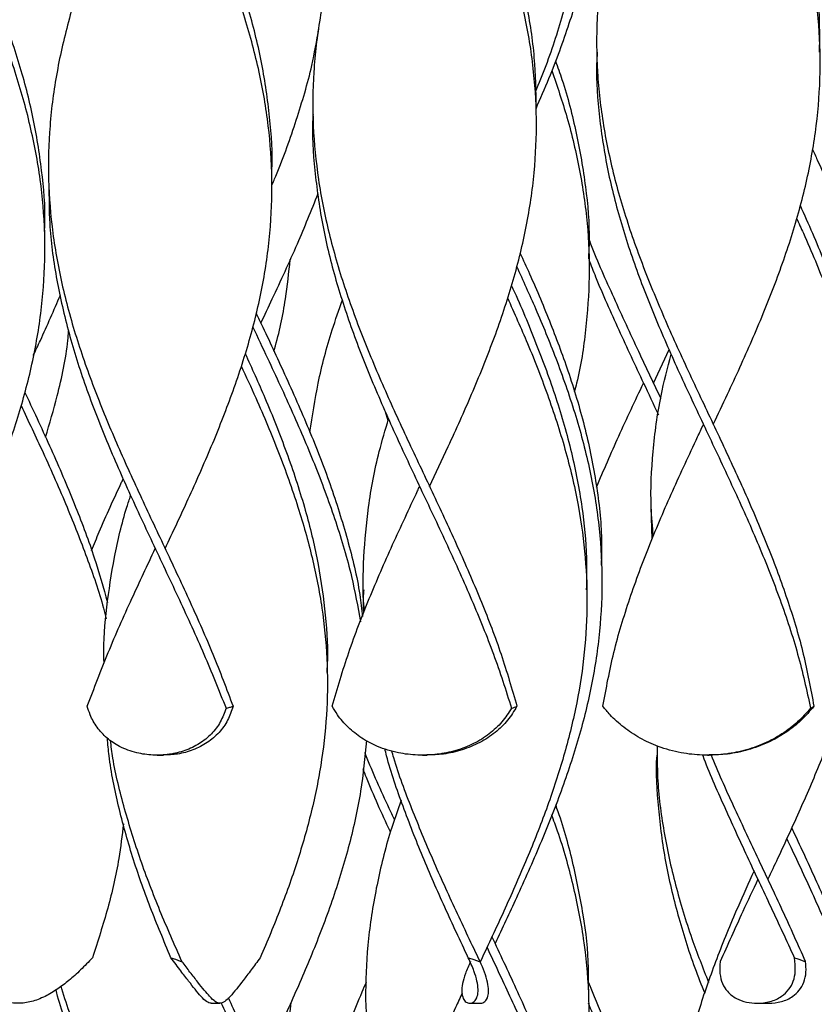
# Model space of a CAD drawing. Header units: millimetres. Extents: x 1128 to 3106, y 573 to 3385.
# Tile 19 of 46: x 1233 to 1393, y 2378 to 2576. Entities that reach past the tile are written whole.
import ezdxf

# ---------------------------------------------------------------- set-up
doc = ezdxf.new("R2010")
doc.units = ezdxf.units.MM

msp = doc.modelspace()

# ---------------------------------------------------------------- linework, layer by layer
at = {"color": 7, "linetype": 'Continuous', "lineweight": 25}
for p, q in [((1291.68, 2557.3), (1291.68, 2557.3)), ((1336.68, 2557.3), (1336.68, 2557.3)), ((1238.4, 2544.8), (1238.4, 2544.8)), ((1283.4, 2544.8), (1283.4, 2544.8)), ((1237.65, 2532.3), (1237.65, 2532.3)), ((1347.31, 2528.15), (1347.31, 2528.15)), ((1360.27, 2503.15), (1363.43, 2509.9)), ((1306.82, 2495.56), (1306.3, 2497.37)), ((1359.83, 2478.15), (1359.83, 2478.15)), ((1360.01, 2471.68), (1359.83, 2478.15)), ((1349.88, 2465.22), (1349.88, 2465.22)), ((1301.87, 2461.48), (1301.87, 2461.48)), ((1346.87, 2461.48), (1346.87, 2461.48)), ((1294.57, 2444.82), (1294.57, 2444.82)), ((1260.26, 2428.15), (1261.54, 2428.15)), ((1313.75, 2428.15), (1314.6, 2428.15)), ((1360.93, 2428.15), (1360.93, 2428.15)), ((1371.18, 2428.15), (1371.52, 2428.15)), ((1325.77, 2387.33), (1325.39, 2386.47)), ((1271.18, 2378.15), (1272.95, 2378.15)), ((1302.31, 2378.15), (1302.31, 2378.15)), ((1323.28, 2378.15), (1325.45, 2378.15)), ((1347.31, 2378.15), (1347.31, 2378.15)), ((1381.18, 2378.15), (1383.49, 2378.15))]:
    msp.add_line(p, q, dxfattribs=at)
at = {"color": 7, "linetype": 'Continuous', "lineweight": 25, "flags": 128}
for points in [[(1358.27, 2503.15), (1358.27, 2503.15), (1358.27, 2503.15)], [(1360.27, 2503.15), (1360.27, 2503.15), (1360.27, 2503.15)], [(1370.35, 2494.8), (1370.35, 2494.8), (1370.35, 2494.8)], [(1372.35, 2494.8), (1372.35, 2494.8), (1372.35, 2494.8)], [(1313.18, 2482.3), (1313.18, 2482.3), (1313.18, 2482.3)], [(1315.18, 2482.3), (1315.18, 2482.3), (1315.18, 2482.3)], [(1261.9, 2469.8), (1261.9, 2469.8), (1261.9, 2469.8)], [(1381.33, 2403.15), (1381.33, 2403.15), (1381.33, 2403.15)], [(1383.33, 2403.15), (1383.33, 2403.15), (1383.33, 2403.15)], [(1328.38, 2390.22), (1328.38, 2390.22), (1328.38, 2390.22)], [(1325.37, 2386.48), (1325.37, 2386.48), (1325.37, 2386.48)]]:
    msp.add_lwpolyline(points, dxfattribs=at)
at = {"color": 7, "linetype": 'Continuous', "lineweight": 25}
for points, knots in [([(1237.6, 2533.67), (1237.62, 2534.21), (1237.83, 2538.32), (1237.13, 2546.01), (1235.45, 2556.72), (1232.64, 2567.44), (1228.99, 2578.15), (1224.63, 2588.87), (1219.8, 2599.58), (1214.74, 2610.29), (1209.69, 2621.01), (1204.93, 2631.72), (1200.67, 2642.44), (1197.12, 2653.22), (1194.46, 2664.08), (1192.87, 2675), (1192.44, 2685.92), (1193.21, 2696.85), (1195.05, 2707.77), (1197.14, 2715.05), (1198.18, 2718.69)], [0, 0, 0, 0, 0.008776, 0.066695, 0.124599, 0.182499, 0.240413, 0.298326, 0.356226, 0.41413, 0.472049, 0.529953, 0.587853, 0.645766, 0.704811, 0.763844, 0.822877, 0.881923, 0.940967, 1, 1, 1, 1]), ([(1283.36, 2545), (1283.38, 2545.34), (1283.63, 2549.24), (1283.06, 2556.72), (1281.57, 2567.44), (1278.92, 2578.15), (1275.4, 2588.87), (1271.15, 2599.58), (1266.38, 2610.29), (1261.34, 2621.01), (1256.27, 2631.72), (1251.44, 2642.44), (1247.05, 2653.22), (1243.35, 2664.08), (1240.54, 2675), (1238.78, 2685.92), (1238.19, 2696.85), (1238.72, 2707.77), (1240.02, 2715.05), (1240.68, 2718.69)], [0, 0, 0, 0, 0.00581, 0.067492, 0.129169, 0.19086, 0.252552, 0.314229, 0.37591, 0.437608, 0.499289, 0.560966, 0.622658, 0.685554, 0.748438, 0.811323, 0.87422, 0.937116, 1, 1, 1, 1]), ([(1336.65, 2557.34), (1336.63, 2560.71), (1336.6, 2567.64), (1335.15, 2578.15), (1332.71, 2588.87), (1329.32, 2599.58), (1325.17, 2610.29), (1320.48, 2621.01), (1315.46, 2631.72), (1310.38, 2642.44), (1305.46, 2653.22), (1300.96, 2664.08), (1297.11, 2675), (1294.15, 2685.92), (1292.26, 2696.85), (1291.42, 2707.77), (1291.86, 2715.05), (1292.08, 2718.69)], [0, 0, 0, 0, 0.062564, 0.128974, 0.195383, 0.261778, 0.328177, 0.394593, 0.460993, 0.527387, 0.593797, 0.661504, 0.729198, 0.796892, 0.8646, 0.932307, 1, 1, 1, 1]), ([(1393.75, 2569.8), (1393.78, 2572.59), (1393.85, 2578.94), (1392.63, 2588.87), (1390.36, 2599.58), (1387.11, 2610.29), (1383.08, 2621.01), (1378.46, 2631.72), (1373.48, 2642.44), (1368.36, 2653.22), (1363.36, 2664.08), (1358.75, 2675), (1354.79, 2685.92), (1351.71, 2696.85), (1349.57, 2707.77), (1349.11, 2715.05), (1348.88, 2718.69)], [0, 0, 0, 0, 0.0560615, 0.1280302, 0.1999824, 0.27194, 0.3439156, 0.4158733, 0.4878254, 0.5597942, 0.6331693, 0.7065294, 0.7798899, 0.8532657, 0.9266401, 1, 1, 1, 1]), ([(1372.34, 2494.81), (1373.3, 2496.84), (1375.96, 2502.48), (1380.17, 2511.72), (1384.65, 2522.54), (1388.45, 2533.37), (1391.37, 2544.19), (1393.27, 2555.01), (1394.05, 2565.83), (1393.67, 2576.65), (1392.14, 2587.47), (1389.56, 2598.29), (1386.04, 2609.12), (1381.77, 2619.94), (1376.96, 2630.76), (1371.87, 2641.58), (1366.73, 2652.45), (1361.8, 2663.38), (1357.36, 2674.37), (1353.64, 2685.35), (1350.88, 2696.33), (1349.11, 2707.32), (1348.92, 2714.64), (1348.83, 2718.3)], [0, 0, 0, 0, 0.027268, 0.075682, 0.124101, 0.17253, 0.220947, 0.269361, 0.317784, 0.36621, 0.414625, 0.463041, 0.511468, 0.55989, 0.608304, 0.656721, 0.70515, 0.754292, 0.803429, 0.852569, 0.90172, 0.950863, 1, 1, 1, 1]), ([(1315.17, 2482.31), (1316.43, 2484.99), (1319.36, 2491.19), (1323.76, 2500.99), (1328.11, 2511.72), (1331.79, 2522.54), (1334.56, 2533.37), (1336.29, 2544.19), (1336.89, 2555.01), (1336.33, 2565.83), (1334.64, 2576.65), (1331.89, 2587.47), (1328.25, 2598.29), (1323.88, 2609.12), (1319.01, 2619.94), (1313.9, 2630.76), (1308.81, 2641.58), (1303.96, 2652.45), (1299.62, 2663.38), (1296.02, 2674.37), (1293.4, 2685.35), (1291.79, 2696.33), (1291.72, 2703.66), (1291.68, 2707.32)], [0, 0, 0, 0, 0.035755, 0.082639, 0.130726, 0.178818, 0.22692, 0.27501, 0.323098, 0.371194, 0.419293, 0.467382, 0.51547, 0.56357, 0.611666, 0.659753, 0.707843, 0.755945, 0.804756, 0.853561, 0.90237, 0.951189, 1, 1, 1, 1]), ([(1261.9, 2469.81), (1263.47, 2473.14), (1266.69, 2479.99), (1271.28, 2490.35), (1275.49, 2500.99), (1279.01, 2511.72), (1281.63, 2522.54), (1283.18, 2533.37), (1283.6, 2544.19), (1282.86, 2555.01), (1281, 2565.83), (1278.11, 2576.65), (1274.33, 2587.47), (1269.87, 2598.29), (1264.95, 2609.12), (1259.83, 2619.94), (1254.76, 2630.76), (1250, 2641.58), (1245.78, 2652.45), (1242.32, 2663.38), (1239.85, 2674.37), (1238.44, 2684.83), (1238.46, 2691.63), (1238.47, 2694.77)], [0, 0, 0, 0, 0.044435, 0.091334, 0.138226, 0.186322, 0.234424, 0.282535, 0.330635, 0.378731, 0.426837, 0.474946, 0.523043, 0.571141, 0.61925, 0.667355, 0.715451, 0.763551, 0.811663, 0.860482, 0.909297, 0.958115, 1, 1, 1, 1]), ([(1216.15, 2457.3), (1216.37, 2457.77), (1218.25, 2461.76), (1221.75, 2469.25), (1226.35, 2479.8), (1230.4, 2490.35), (1233.75, 2500.99), (1236.19, 2511.72), (1237.58, 2522.54), (1237.82, 2533.37), (1236.9, 2544.19), (1234.86, 2555.01), (1231.82, 2565.83), (1227.93, 2576.65), (1223.38, 2587.47), (1218.42, 2598.29), (1213.28, 2609.12), (1208.24, 2619.94), (1203.56, 2630.76), (1199.46, 2641.58), (1196.15, 2652.45), (1193.85, 2663.38), (1192.62, 2673.35), (1192.73, 2679.66), (1192.77, 2682.3)], [0, 0, 0, 0, 0.0062316, 0.0531137, 0.0999911, 0.1468822, 0.1937675, 0.241856, 0.2899504, 0.338054, 0.3861459, 0.4342348, 0.4823329, 0.5304342, 0.578524, 0.6266143, 0.6747164, 0.7228135, 0.7709022, 0.8189947, 0.8670985, 0.9159104, 0.9647172, 1, 1, 1, 1]), ([(1336.62, 2558.43), (1337.5, 2560.46), (1340, 2566.21), (1343.33, 2575.31), (1346.45, 2585.75), (1348.61, 2595.85), (1349.82, 2605.95), (1350.03, 2616.05), (1349.23, 2626.15), (1347.45, 2636.25), (1344.7, 2646.69), (1340.97, 2657.46), (1336.86, 2667.54), (1333.94, 2673.92), (1332.72, 2676.6)], [0, 0, 0, 0, 0.051749, 0.145753, 0.231207, 0.316694, 0.402151, 0.487617, 0.573098, 0.65855, 0.744033, 0.838043, 0.932042, 1, 1, 1, 1]), ([(1336.53, 2561.81), (1337.25, 2563.59), (1339.46, 2569.04), (1342.4, 2578.22), (1345.13, 2589.35), (1346.71, 2600.55), (1347.07, 2611.75), (1346.18, 2622.95), (1344.11, 2634.08), (1341, 2645.15), (1337.01, 2656.15), (1333.52, 2664.54), (1331.35, 2669.27), (1330.86, 2670.33)], [0, 0, 0, 0, 0.049233, 0.150601, 0.25381, 0.357002, 0.46019, 0.563384, 0.666597, 0.76796, 0.869306, 0.970654, 1, 1, 1, 1]), ([(1370.35, 2644.8), (1369.85, 2643.73), (1367.64, 2639.05), (1363.81, 2630.76), (1359.18, 2619.94), (1355.18, 2609.12), (1352.01, 2598.29), (1349.83, 2587.47), (1348.75, 2576.65), (1348.82, 2565.83), (1350.05, 2555.01), (1352.36, 2544.19), (1355.65, 2533.37), (1359.74, 2522.54), (1364.42, 2511.72), (1369.41, 2501.01), (1374.44, 2490.42), (1379.26, 2479.93), (1383.71, 2469.45), (1387.54, 2458.97), (1390.68, 2448.49), (1391.96, 2441.5), (1392.61, 2438)], [0, 0, 0, 0, 0.015597, 0.067922, 0.120242, 0.172572, 0.224907, 0.277229, 0.329551, 0.381885, 0.434216, 0.486537, 0.538861, 0.591197, 0.643524, 0.695844, 0.746538, 0.797238, 0.847922, 0.898614, 0.949315, 1, 1, 1, 1]), ([(1313.18, 2632.3), (1312.93, 2631.79), (1310.99, 2627.67), (1307.39, 2619.94), (1302.69, 2609.12), (1298.58, 2598.29), (1295.27, 2587.47), (1292.92, 2576.65), (1291.67, 2565.83), (1291.56, 2555.01), (1292.61, 2544.19), (1294.76, 2533.37), (1297.91, 2522.54), (1301.89, 2511.72), (1306.45, 2501.01), (1311.34, 2490.42), (1316.31, 2479.93), (1321.18, 2469.45), (1325.71, 2458.97), (1329.74, 2448.49), (1331.77, 2441.5), (1332.78, 2438)], [0, 0, 0, 0, 0.007965, 0.063651, 0.119347, 0.175049, 0.230736, 0.286424, 0.342125, 0.397821, 0.453508, 0.509198, 0.564901, 0.620594, 0.676279, 0.730234, 0.784195, 0.83814, 0.892093, 0.946055, 1, 1, 1, 1]), ([(1259.9, 2619.8), (1258.23, 2616.24), (1254.86, 2609.07), (1250.11, 2598.29), (1245.89, 2587.47), (1242.45, 2576.65), (1239.94, 2565.83), (1238.51, 2555.01), (1238.22, 2544.19), (1239.09, 2533.37), (1241.08, 2522.54), (1244.08, 2511.72), (1247.91, 2501.01), (1252.33, 2490.42), (1257.11, 2479.93), (1262.08, 2469.45), (1266.98, 2458.97), (1271.63, 2448.49), (1274.27, 2441.5), (1275.59, 2438)], [0, 0, 0, 0, 0.0587932, 0.1183248, 0.1778418, 0.2373582, 0.2968889, 0.3564156, 0.4159309, 0.4754498, 0.5349834, 0.5945054, 0.6540202, 0.7116853, 0.7693561, 0.8270101, 0.8846728, 0.9423455, 1, 1, 1, 1]), ([(1283.36, 2542.88), (1283.68, 2543.64), (1285.57, 2548.06), (1288.4, 2556.15), (1291.36, 2565.95), (1292.43, 2572.07), (1292.86, 2574.54)], [0, 0, 0, 0, 0.0716611, 0.4191504, 0.7666448, 1, 1, 1, 1]), ([(1348.95, 2569.8), (1348.9, 2569.01), (1348.64, 2564.65), (1349.29, 2556.72), (1350.92, 2546.01), (1353.67, 2535.29), (1357.28, 2524.58), (1361.6, 2513.87), (1366.44, 2503.08), (1371.57, 2492.23), (1376.71, 2481.3), (1381.59, 2470.38), (1385.9, 2459.46), (1389.54, 2448.53), (1391.14, 2441.25), (1391.94, 2437.61)], [0, 0, 0, 0, 0.017886, 0.098927, 0.179974, 0.261041, 0.342088, 0.423129, 0.504189, 0.586833, 0.669459, 0.752086, 0.834731, 0.917374, 1, 1, 1, 1]), ([(1340.54, 2568.1), (1340.98, 2566.84), (1342.71, 2561.98), (1344.87, 2553.51), (1346.72, 2542.69), (1347.48, 2534.24), (1347.24, 2529.39), (1347.18, 2528.16)], [0, 0, 0, 0, 0.094334, 0.365298, 0.636228, 0.907114, 1, 1, 1, 1]), ([(1339.81, 2566.12), (1340.87, 2562.99), (1343.14, 2556.28), (1345.55, 2546.01), (1347.1, 2535.29), (1347.53, 2524.58), (1346.74, 2513.87), (1345.6, 2506.12), (1344.48, 2501.95), (1344.32, 2501.35)], [0, 0, 0, 0, 0.145056, 0.31046, 0.475906, 0.64131, 0.806701, 0.972131, 1, 1, 1, 1]), ([(1291.71, 2557.3), (1291.69, 2557.11), (1291.43, 2553.34), (1291.96, 2546.01), (1293.39, 2535.29), (1295.98, 2524.58), (1299.45, 2513.87), (1303.7, 2503.08), (1308.51, 2492.23), (1313.64, 2481.3), (1318.81, 2470.38), (1323.72, 2459.46), (1328.2, 2448.53), (1330.53, 2441.25), (1331.7, 2437.61)], [0, 0, 0, 0, 0.004846, 0.094355, 0.183886, 0.273396, 0.362898, 0.452421, 0.543694, 0.634947, 0.726202, 0.817475, 0.908746, 1, 1, 1, 1]), ([(1392.27, 2550.35), (1392.61, 2549.61), (1394.49, 2545.55), (1397.66, 2538.15), (1401.51, 2528.15), (1404.69, 2518.15), (1407.14, 2507.82), (1408.66, 2497.15), (1409.05, 2486.15), (1408.24, 2475.15), (1406.26, 2464.15), (1403.46, 2453.77), (1401, 2447.06), (1399.89, 2444.02)], [0, 0, 0, 0, 0.0206561, 0.1146926, 0.2087503, 0.3028081, 0.3968446, 0.5003096, 0.603766, 0.7072056, 0.8106466, 0.9141076, 1, 1, 1, 1]), ([(1238.49, 2543.28), (1238.49, 2540.62), (1238.49, 2534.39), (1239.82, 2524.58), (1242.19, 2513.87), (1245.56, 2503.08), (1249.73, 2492.23), (1254.51, 2481.3), (1259.62, 2470.38), (1264.79, 2459.46), (1269.8, 2448.53), (1272.71, 2441.25), (1274.17, 2437.61)], [0, 0, 0, 0, 0.075627, 0.17701, 0.278385, 0.379783, 0.483163, 0.586522, 0.689881, 0.793263, 0.896641, 1, 1, 1, 1]), ([(1281.19, 2515.22), (1281.96, 2516.85), (1284.47, 2522.18), (1288.5, 2530.88), (1291.36, 2537.96), (1292.73, 2541.34)], [0, 0, 0, 0, 0.186879, 0.612204, 1, 1, 1, 1]), ([(1389.82, 2538.98), (1390.66, 2537.1), (1393.18, 2531.49), (1396.83, 2522.22), (1400.46, 2511.15), (1403.13, 2500.15), (1404.58, 2489.15), (1405.09, 2481.82), (1404.83, 2478.15), (1404.83, 2478.15)], [0, 0, 0, 0, 0.09251, 0.276657, 0.457504, 0.638322, 0.819142, 0.999997, 1, 1, 1, 1]), ([(1389.11, 2536.37), (1389.57, 2535.36), (1391.74, 2530.62), (1395.21, 2522.22), (1399.18, 2511.15), (1402.21, 2500.15), (1404.2, 2489.15), (1405.01, 2478.43), (1404.7, 2467.98), (1403.39, 2457.81), (1401.13, 2447.64), (1398.02, 2437.46), (1394.22, 2427.35), (1389.91, 2417.3), (1386.21, 2409.26), (1383.98, 2404.54), (1383.33, 2403.15)], [0, 0, 0, 0, 0.022658, 0.106737, 0.189311, 0.271871, 0.354432, 0.437008, 0.513368, 0.589708, 0.666078, 0.742425, 0.818771, 0.893779, 0.968756, 1, 1, 1, 1]), ([(1347.31, 2532.02), (1347.33, 2531.97), (1348.68, 2528.31), (1351.96, 2521.04), (1356.82, 2510.43), (1360.13, 2503.43), (1361.74, 2500.04)], [0, 0, 0, 0, 0.004931, 0.343225, 0.681597, 1, 1, 1, 1]), ([(1283.81, 2509.6), (1283.85, 2509.73), (1284.91, 2513.23), (1286.18, 2519.39), (1286.82, 2525.41), (1287.1, 2528.06)], [0, 0, 0, 0, 0.021751, 0.56895, 1, 1, 1, 1]), ([(1333.38, 2529.39), (1334.03, 2527.98), (1336.23, 2523.2), (1339.64, 2515.05), (1343.51, 2504.61), (1346.7, 2493.84), (1348.89, 2482.73), (1349.94, 2473.61), (1349.79, 2468.19), (1349.75, 2466.47)], [0, 0, 0, 0, 0.067452, 0.227969, 0.388527, 0.565078, 0.741631, 0.918209, 1, 1, 1, 1]), ([(1347.26, 2528.07), (1347.7, 2526.91), (1349.51, 2522.17), (1353.27, 2513.87), (1357.59, 2504.59), (1360.27, 2498.9), (1361.27, 2496.77)], [0, 0, 0, 0, 0.111623, 0.45383, 0.796115, 1, 1, 1, 1]), ([(1332.69, 2526.69), (1333.99, 2523.84), (1336.8, 2517.66), (1340.83, 2507.82), (1344.56, 2497.15), (1347.5, 2486.15), (1349.38, 2475.15), (1350.1, 2464.15), (1349.61, 2453.23), (1347.99, 2442.4), (1345.34, 2431.65), (1341.79, 2420.91), (1337.5, 2410.16), (1332.95, 2399.93), (1329.82, 2393.28), (1328.37, 2390.22)], [0, 0, 0, 0, 0.06258, 0.135848, 0.216463, 0.297071, 0.377665, 0.458261, 0.538873, 0.617636, 0.696382, 0.775133, 0.853904, 0.932657, 1, 1, 1, 1]), ([(1331.69, 2522.76), (1331.79, 2522.56), (1333.57, 2518.69), (1336.7, 2511.15), (1340.76, 2500.15), (1343.92, 2489.15), (1345.97, 2478.4), (1346.94, 2469.17), (1346.8, 2463.62), (1346.75, 2461.48)], [0, 0, 0, 0, 0.010004, 0.189517, 0.369001, 0.548488, 0.728009, 0.895456, 1, 1, 1, 1]), ([(1235.32, 2508.68), (1235.81, 2509.7), (1237.72, 2513.76), (1239.48, 2517.83), (1240.8, 2520.86)], [0, 0, 0, 0, 0.252163, 1, 1, 1, 1]), ([(1330.88, 2520.29), (1332.24, 2517.24), (1335.25, 2510.53), (1339.28, 2500.15), (1342.81, 2489.15), (1345.29, 2478.43), (1346.69, 2467.98), (1347.05, 2457.81), (1346.38, 2447.64), (1344.71, 2437.46), (1342.15, 2427.35), (1338.81, 2417.3), (1334.86, 2407.31), (1330.45, 2397.32), (1327.33, 2390.66), (1325.77, 2387.33)], [0, 0, 0, 0, 0.068752, 0.151473, 0.234195, 0.316933, 0.393441, 0.46993, 0.546449, 0.622945, 0.69944, 0.774593, 0.849717, 0.924866, 1, 1, 1, 1]), ([(1291.07, 2493.22), (1291.57, 2496.53), (1292.61, 2503.41), (1294.94, 2512.31), (1296.92, 2517.89), (1297.63, 2519.9)], [0, 0, 0, 0, 0.372064, 0.773731, 1, 1, 1, 1]), ([(1280.2, 2517.34), (1280.56, 2516.57), (1282.5, 2512.45), (1286.17, 2504.61), (1290.93, 2493.84), (1295.27, 2482.73), (1298.73, 2471.62), (1300.92, 2462.73), (1301.49, 2457.55), (1301.65, 2456.07)], [0, 0, 0, 0, 0.037294, 0.202191, 0.383514, 0.564839, 0.746189, 0.927556, 1, 1, 1, 1]), ([(1279.52, 2514.52), (1280.52, 2512.4), (1283.26, 2506.61), (1287.64, 2497.15), (1292.35, 2486.15), (1296.39, 2475.15), (1299.5, 2464.77), (1300.7, 2458.05), (1301.24, 2455)], [0, 0, 0, 0, 0.10703, 0.291858, 0.47667, 0.661452, 0.846237, 1, 1, 1, 1]), ([(1237.79, 2492.24), (1238.61, 2495.01), (1240.54, 2501.52), (1242.05, 2508.63), (1242.4, 2512.97), (1242.44, 2513.59)], [0, 0, 0, 0, 0.389251, 0.913997, 1, 1, 1, 1]), ([(1278.01, 2509.13), (1279.36, 2506.14), (1282.37, 2499.48), (1286.47, 2489.15), (1290.02, 2478.4), (1292.63, 2467.89), (1294.15, 2457.63), (1294.75, 2449.94), (1294.52, 2445.67), (1294.47, 2444.82)], [0, 0, 0, 0, 0.139655, 0.310682, 0.481743, 0.641298, 0.800812, 0.960382, 1, 1, 1, 1]), ([(1360.25, 2472.23), (1360.08, 2474.2), (1359.59, 2479.91), (1360.07, 2489.35), (1361.41, 2499.62), (1363.12, 2506.16), (1363.85, 2508.96)], [0, 0, 0, 0, 0.161183, 0.466132, 0.771031, 1, 1, 1, 1]), ([(1277.2, 2506.64), (1278.2, 2504.48), (1280.89, 2498.65), (1284.85, 2489.15), (1288.71, 2478.43), (1291.65, 2467.98), (1293.64, 2457.81), (1294.64, 2447.64), (1294.63, 2437.46), (1293.6, 2427.35), (1291.62, 2417.3), (1288.8, 2407.31), (1285.28, 2397.32), (1282.47, 2390.66), (1281.07, 2387.33)], [0, 0, 0, 0, 0.05442, 0.146604, 0.238805, 0.324064, 0.409302, 0.494573, 0.579818, 0.665063, 0.748812, 0.832528, 0.916272, 1, 1, 1, 1]), ([(1348.8, 2482.15), (1350.27, 2485.58), (1353.28, 2492.58), (1356.6, 2499.58), (1358.27, 2503.15), (1358.27, 2503.15)], [0, 0, 0, 0, 0.489757, 0.999999, 1, 1, 1, 1]), ([(1233.64, 2501.24), (1233.82, 2500.88), (1235.71, 2496.85), (1239.28, 2489.15), (1243.85, 2478.4), (1247.64, 2468.32), (1249.45, 2461.91), (1250.29, 2458.91)], [0, 0, 0, 0, 0.025734, 0.285592, 0.5455, 0.787926, 1, 1, 1, 1]), ([(1232.86, 2498.64), (1234.35, 2495.48), (1237.57, 2488.65), (1242.11, 2478.43), (1246.18, 2467.98), (1248.83, 2460.47), (1249.83, 2456.35), (1250.01, 2455.62)], [0, 0, 0, 0, 0.220618, 0.476319, 0.712767, 0.949157, 1, 1, 1, 1]), ([(1302.08, 2457.21), (1302.05, 2457.47), (1301.67, 2461.09), (1301.84, 2468.07), (1302.76, 2478.52), (1304.48, 2487.81), (1306.27, 2493.74), (1306.93, 2495.93)], [0, 0, 0, 0, 0.020438, 0.280642, 0.540908, 0.830175, 1, 1, 1, 1]), ([(1350.09, 2438), (1350.76, 2441.62), (1352.1, 2448.86), (1355.4, 2459.72), (1359.44, 2470.58), (1364.11, 2481.43), (1367.86, 2489.51), (1369.96, 2493.97), (1370.35, 2494.8)], [0, 0, 0, 0, 0.191133, 0.382299, 0.573486, 0.764626, 0.955762, 1, 1, 1, 1]), ([(1247.08, 2469.4), (1247.59, 2470.65), (1249.45, 2475.23), (1251.67, 2480.05), (1253.35, 2483.62), (1253.46, 2483.85)], [0, 0, 0, 0, 0.259533, 0.951361, 1, 1, 1, 1]), ([(1249.6, 2446.71), (1249.58, 2447.11), (1249.41, 2450.87), (1250.04, 2458), (1251.59, 2468.07), (1253.31, 2475.56), (1254.69, 2479.7), (1254.95, 2480.47)], [0, 0, 0, 0, 0.035947, 0.334484, 0.632904, 0.931395, 1, 1, 1, 1]), ([(1295.57, 2438), (1296.62, 2441.62), (1298.73, 2448.86), (1302.95, 2459.72), (1307.68, 2470.58), (1311.2, 2478.11), (1313.04, 2482.01), (1313.18, 2482.3)], [0, 0, 0, 0, 0.245063, 0.490167, 0.735298, 0.98037, 1, 1, 1, 1]), ([(1246.21, 2438), (1247.58, 2441.62), (1250.32, 2448.86), (1255.05, 2459.46), (1258.32, 2466.44), (1259.9, 2469.8)], [0, 0, 0, 0, 0.341402, 0.682861, 1, 1, 1, 1]), ([(1301.93, 2456.82), (1301.9, 2457.27), (1301.78, 2458.82), (1301.9, 2460.38), (1301.98, 2461.48)], [0, 0, 0, 0, 0.290601, 1, 1, 1, 1]), ([(1274.17, 2437.61), (1273.83, 2436.67), (1273.14, 2434.8), (1271.31, 2432.37), (1268.87, 2430.4), (1265.97, 2429), (1262.76, 2428.22), (1259.43, 2428.07), (1255.98, 2428.55), (1252.8, 2429.73), (1250.1, 2431.53), (1248.1, 2433.72), (1246.84, 2435.93), (1246.39, 2437.43), (1246.21, 2438)], [0, 0, 0, 0, 0.0863547, 0.1726524, 0.2591231, 0.3456344, 0.4300207, 0.5152757, 0.6005204, 0.6980326, 0.7814148, 0.8649404, 0.9485007, 1, 1, 1, 1]), ([(1275.59, 2438), (1275.27, 2437.05), (1274.63, 2435.13), (1272.85, 2432.64), (1270.46, 2430.6), (1267.59, 2429.14), (1264.55, 2428.28), (1262.5, 2428.22), (1261.54, 2428.19)], [0, 0, 0, 0, 0.171836, 0.343549, 0.515715, 0.687952, 0.854422, 1, 1, 1, 1]), ([(1274.17, 2437.61), (1274.29, 2437.64), (1274.55, 2437.71), (1275.02, 2437.84), (1275.37, 2437.94), (1275.59, 2438)], [0, 0, 0, 0, 0.2698894, 0.539779, 1, 1, 1, 1]), ([(1331.7, 2437.61), (1331.09, 2436.67), (1329.88, 2434.8), (1327.27, 2432.37), (1324.12, 2430.4), (1320.54, 2429), (1316.71, 2428.22), (1312.78, 2428.07), (1308.68, 2428.55), (1304.83, 2429.73), (1301.42, 2431.53), (1298.7, 2433.72), (1296.78, 2435.93), (1295.9, 2437.43), (1295.57, 2438)], [0, 0, 0, 0, 0.086355, 0.172652, 0.259123, 0.345634, 0.430021, 0.515276, 0.60052, 0.698033, 0.781415, 0.86494, 0.948501, 1, 1, 1, 1]), ([(1332.78, 2438), (1332.2, 2437.05), (1331.02, 2435.13), (1328.47, 2432.64), (1325.35, 2430.6), (1321.8, 2429.14), (1318.16, 2428.28), (1315.73, 2428.22), (1314.6, 2428.19)], [0, 0, 0, 0, 0.171836, 0.343549, 0.515715, 0.687952, 0.854422, 1, 1, 1, 1]), ([(1331.7, 2437.61), (1331.8, 2437.64), (1331.99, 2437.71), (1332.35, 2437.84), (1332.62, 2437.94), (1332.78, 2438)], [0, 0, 0, 0, 0.269889, 0.539779, 1, 1, 1, 1]), ([(1391.94, 2437.61), (1391.11, 2436.67), (1389.44, 2434.8), (1386.25, 2432.37), (1382.58, 2430.4), (1378.58, 2429), (1374.38, 2428.22), (1370.12, 2428.07), (1365.66, 2428.55), (1361.4, 2429.73), (1357.5, 2431.53), (1354.24, 2433.72), (1351.79, 2435.93), (1350.56, 2437.43), (1350.09, 2438)], [0, 0, 0, 0, 0.086355, 0.172652, 0.259123, 0.345634, 0.430021, 0.515276, 0.60052, 0.698033, 0.781415, 0.86494, 0.948501, 1, 1, 1, 1]), ([(1392.61, 2438), (1391.79, 2437.05), (1390.16, 2435.13), (1387.01, 2432.64), (1383.37, 2430.6), (1379.39, 2429.14), (1375.39, 2428.28), (1372.75, 2428.22), (1371.52, 2428.19)], [0, 0, 0, 0, 0.171836, 0.343549, 0.515715, 0.687952, 0.854422, 1, 1, 1, 1]), ([(1391.94, 2437.61), (1392, 2437.64), (1392.12, 2437.71), (1392.34, 2437.84), (1392.5, 2437.94), (1392.61, 2438)], [0, 0, 0, 0, 0.269889, 0.539779, 1, 1, 1, 1]), ([(1263.07, 2387.33), (1261.64, 2390.72), (1258.79, 2397.51), (1255.21, 2407.68), (1252.42, 2417.85), (1250.75, 2425.81), (1250.37, 2430.38), (1250.27, 2431.56)], [0, 0, 0, 0, 0.2299648, 0.4599868, 0.6899244, 0.9199271, 1, 1, 1, 1]), ([(1265.29, 2386.54), (1263.78, 2389.96), (1260.76, 2396.8), (1256.83, 2407.06), (1253.64, 2417.32), (1251.62, 2425.35), (1251.03, 2429.96), (1250.88, 2431.15)], [0, 0, 0, 0, 0.230011, 0.460011, 0.68996, 0.91999, 1, 1, 1, 1]), ([(1302.45, 2431.11), (1302.13, 2427.71), (1301.47, 2420.73), (1299.11, 2410.16), (1295.86, 2399.41), (1291.86, 2388.87), (1287.4, 2378.53), (1283.78, 2370.71), (1281.69, 2366.28), (1281.19, 2365.22)], [0, 0, 0, 0, 0.154886, 0.318016, 0.48111, 0.644187, 0.797996, 0.951778, 1, 1, 1, 1]), ([(1322.97, 2387.33), (1321.38, 2390.72), (1318.2, 2397.51), (1313.71, 2407.68), (1309.78, 2417.85), (1307.22, 2425.11), (1306.28, 2428.99), (1306.17, 2429.48)], [0, 0, 0, 0, 0.24135, 0.48276, 0.724081, 0.96547, 1, 1, 1, 1]), ([(1325.34, 2386.54), (1323.72, 2389.96), (1320.49, 2396.8), (1315.8, 2407.06), (1311.57, 2417.32), (1308.77, 2424.65), (1307.68, 2428.57), (1307.54, 2429.06)], [0, 0, 0, 0, 0.241369, 0.482727, 0.724031, 0.96542, 1, 1, 1, 1]), ([(1361.04, 2430.01), (1361.03, 2427.89), (1361.01, 2422.16), (1362.24, 2412.83), (1364.58, 2402.01), (1367.66, 2391.86), (1370.22, 2385.31), (1371.37, 2382.37)], [0, 0, 0, 0, 0.133565, 0.360683, 0.587812, 0.814998, 1, 1, 1, 1]), ([(1308.11, 2415.17), (1307.76, 2415.93), (1305.74, 2420.25), (1303.68, 2424.74), (1302.23, 2428.47), (1302.16, 2428.63)], [0, 0, 0, 0, 0.168081, 0.964197, 1, 1, 1, 1]), ([(1360.93, 2428.15), (1360.93, 2428.15), (1360.66, 2424.58), (1361.17, 2417.44), (1362.52, 2406.72), (1365.09, 2396.01), (1367.83, 2387.16), (1369.92, 2381.88), (1370.6, 2380.17)], [0, 0, 0, 0, 0.000003, 0.223322, 0.44659, 0.669875, 0.893216, 1, 1, 1, 1]), ([(1388.7, 2387.33), (1387.14, 2390.72), (1384.02, 2397.51), (1379.17, 2407.68), (1374.55, 2417.85), (1371.5, 2424.68), (1370.23, 2428.12), (1370.21, 2428.17)], [0, 0, 0, 0, 0.249035, 0.498131, 0.747137, 0.996212, 1, 1, 1, 1]), ([(1390.94, 2386.54), (1389.41, 2389.96), (1386.36, 2396.8), (1381.46, 2407.06), (1376.7, 2417.32), (1373.45, 2424.37), (1372.02, 2428), (1371.94, 2428.21)], [0, 0, 0, 0, 0.246262, 0.492513, 0.738708, 0.984991, 1, 1, 1, 1]), ([(1307.29, 2412.69), (1307.27, 2412.74), (1305.56, 2416.39), (1303.63, 2420.62), (1302.01, 2424.8), (1301.79, 2425.37)], [0, 0, 0, 0, 0.010913, 0.864454, 1, 1, 1, 1]), ([(1309.43, 2419.09), (1308.7, 2417), (1306.72, 2411.31), (1304.43, 2402.01), (1302.68, 2391.19), (1302.1, 2380.36), (1302.66, 2369.54), (1304.4, 2358.72), (1306.42, 2350.32), (1308.05, 2345.52), (1308.46, 2344.33)], [0, 0, 0, 0, 0.083765, 0.228496, 0.373263, 0.518006, 0.662729, 0.807468, 0.952237, 1, 1, 1, 1]), ([(1347.19, 2380.85), (1347.22, 2382.33), (1347.3, 2387.38), (1346.27, 2396.01), (1344.09, 2406.72), (1342.07, 2414.11), (1340.67, 2417.92), (1340.58, 2418.16)], [0, 0, 0, 0, 0.119054, 0.406264, 0.693402, 0.980519, 1, 1, 1, 1]), ([(1344.31, 2351.48), (1344.87, 2353.89), (1346.27, 2359.92), (1347.29, 2369.54), (1347.44, 2380.36), (1346.4, 2391.19), (1344.21, 2402.01), (1341.93, 2410.32), (1340.18, 2415.02), (1339.77, 2416.11)], [0, 0, 0, 0, 0.11205, 0.2794752, 0.4468809, 0.6143097, 0.7817672, 0.9491827, 1, 1, 1, 1]), ([(1253.5, 2414.34), (1253.22, 2412), (1252.55, 2406.33), (1250.47, 2397.32), (1248.33, 2390.66), (1247.27, 2387.33)], [0, 0, 0, 0, 0.2601293, 0.6301012, 1, 1, 1, 1]), ([(1408.76, 2340.19), (1408.78, 2343.09), (1408.84, 2349.56), (1407.57, 2359.62), (1405.27, 2370.35), (1401.98, 2381.08), (1397.92, 2391.82), (1393.36, 2402.35), (1390, 2409.59), (1388.27, 2413.25), (1388.14, 2413.54)], [0, 0, 0, 0, 0.118443, 0.264792, 0.411153, 0.557477, 0.703805, 0.850173, 0.988148, 1, 1, 1, 1]), ([(1408.87, 2338), (1408.77, 2341.46), (1408.57, 2348.39), (1406.94, 2358.79), (1404.41, 2369.19), (1401, 2379.59), (1396.91, 2389.98), (1392.41, 2400.18), (1389.07, 2407.32), (1387.34, 2410.99), (1387.15, 2411.39)], [0, 0, 0, 0, 0.141648, 0.283344, 0.425007, 0.566655, 0.708352, 0.850013, 0.983575, 1, 1, 1, 1]), ([(1380.55, 2404.83), (1379.43, 2402.38), (1376.74, 2396.47), (1373, 2387.3), (1369.48, 2377.31), (1366.75, 2367.52), (1364.85, 2357.73), (1363.78, 2347.94), (1363.87, 2341.41), (1363.91, 2338.15)], [0, 0, 0, 0, 0.110184, 0.265894, 0.412698, 0.559551, 0.706344, 0.853201, 1, 1, 1, 1]), ([(1381.34, 2403.15), (1380.31, 2400.97), (1377.69, 2395.44), (1375.22, 2389.9), (1373.72, 2386.54)], [0, 0, 0, 0, 0.393037, 1, 1, 1, 1]), ([(1347.8, 2338.15), (1346.98, 2341.73), (1345.36, 2348.88), (1341.74, 2359.62), (1337.48, 2370.35), (1332.72, 2381), (1329.39, 2388.08), (1327.74, 2391.58)], [0, 0, 0, 0, 0.20087, 0.401778, 0.602704, 0.803577, 1, 1, 1, 1]), ([(1346.91, 2338), (1346, 2341.46), (1344.2, 2348.39), (1340.44, 2358.79), (1336.14, 2369.19), (1331.48, 2379.4), (1328.3, 2386.16), (1326.75, 2389.44)], [0, 0, 0, 0, 0.202087, 0.404242, 0.606351, 0.808439, 1, 1, 1, 1]), ([(1247.27, 2387.33), (1246.47, 2386.49), (1244.87, 2384.81), (1242.5, 2382.72), (1240.09, 2380.88), (1237.56, 2379.38), (1234.94, 2378.38), (1232.33, 2378.04), (1229.71, 2378.37), (1227.21, 2379.33), (1224.8, 2380.71), (1222.54, 2382.35), (1220.26, 2384.3), (1218.74, 2385.83), (1218.03, 2386.54)], [0, 0, 0, 0, 0.072157, 0.144318, 0.215134, 0.304583, 0.406881, 0.511523, 0.615476, 0.719281, 0.791916, 0.86422, 0.936443, 1, 1, 1, 1]), ([(1271.18, 2378.15), (1270.88, 2378.22), (1270.28, 2378.35), (1269.25, 2379.37), (1268.03, 2380.82), (1266.67, 2382.56), (1265.07, 2384.67), (1263.75, 2386.42), (1263.07, 2387.33)], [0, 0, 0, 0, 0.203747, 0.407666, 0.5678, 0.706934, 0.845922, 1, 1, 1, 1]), ([(1263.07, 2387.33), (1263.36, 2387.23), (1263.88, 2387.04), (1264.62, 2386.78), (1265.06, 2386.62), (1265.29, 2386.54)], [0, 0, 0, 0, 0.400872, 0.700424, 1, 1, 1, 1]), ([(1281.07, 2387.33), (1280.44, 2386.49), (1279.18, 2384.81), (1277.58, 2382.72), (1276.16, 2380.88), (1274.91, 2379.38), (1273.86, 2378.38), (1272.96, 2378.04), (1272.04, 2378.37), (1271.03, 2379.33), (1269.84, 2380.71), (1268.53, 2382.35), (1267.01, 2384.3), (1265.84, 2385.83), (1265.29, 2386.54)], [0, 0, 0, 0, 0.072157, 0.144318, 0.215134, 0.304583, 0.406881, 0.511523, 0.615476, 0.719281, 0.791916, 0.86422, 0.936443, 1, 1, 1, 1]), ([(1323.4, 2386.54), (1323.03, 2385.72), (1322.3, 2384.07), (1321.76, 2382.07), (1321.6, 2380.33), (1321.89, 2379.07), (1322.52, 2378.31), (1323.33, 2378.06), (1324.2, 2378.38), (1324.83, 2379.36), (1325.02, 2380.82), (1324.79, 2382.56), (1324.18, 2384.67), (1323.39, 2386.42), (1322.97, 2387.33)], [0, 0, 0, 0, 0.073649, 0.147323, 0.219531, 0.314191, 0.401297, 0.488464, 0.592688, 0.697, 0.778914, 0.850086, 0.921184, 1, 1, 1, 1]), ([(1322.97, 2387.33), (1323.28, 2387.23), (1323.84, 2387.04), (1324.63, 2386.78), (1325.1, 2386.62), (1325.34, 2386.54)], [0, 0, 0, 0, 0.400872, 0.700424, 1, 1, 1, 1]), ([(1373.72, 2386.54), (1373.67, 2385.72), (1373.57, 2384.07), (1374.11, 2382.07), (1375.22, 2380.33), (1376.88, 2379.07), (1378.98, 2378.31), (1381.32, 2378.06), (1383.8, 2378.38), (1386.02, 2379.36), (1387.6, 2380.82), (1388.53, 2382.56), (1388.99, 2384.67), (1388.8, 2386.42), (1388.7, 2387.33)], [0, 0, 0, 0, 0.073649, 0.147323, 0.219531, 0.314191, 0.401297, 0.488464, 0.592688, 0.697, 0.778914, 0.850086, 0.921184, 1, 1, 1, 1]), ([(1388.7, 2387.33), (1389, 2387.23), (1389.53, 2387.04), (1390.27, 2386.78), (1390.72, 2386.62), (1390.94, 2386.54)], [0, 0, 0, 0, 0.400872, 0.700424, 1, 1, 1, 1]), ([(1325.45, 2378.15), (1325.75, 2378.22), (1326.36, 2378.34), (1326.95, 2379.33), (1327.12, 2380.71), (1326.91, 2382.35), (1326.34, 2384.3), (1325.66, 2385.83), (1325.34, 2386.54)], [0, 0, 0, 0, 0.212811, 0.425318, 0.574015, 0.722035, 0.869888, 1, 1, 1, 1]), ([(1383.49, 2378.15), (1384.36, 2378.22), (1386.1, 2378.34), (1388.22, 2379.33), (1389.74, 2380.71), (1390.65, 2382.35), (1391.11, 2384.3), (1390.99, 2385.83), (1390.94, 2386.54)], [0, 0, 0, 0, 0.212811, 0.425318, 0.574015, 0.722035, 0.869888, 1, 1, 1, 1]), ([(1259.41, 2338.15), (1257.72, 2341.73), (1254.34, 2348.88), (1249.37, 2359.62), (1244.92, 2370.35), (1242.06, 2377.67), (1241, 2381.42), (1240.95, 2381.59)], [0, 0, 0, 0, 0.247055, 0.494158, 0.741281, 0.988341, 1, 1, 1, 1]), ([(1302.4, 2382.42), (1302.1, 2381.73), (1300.23, 2377.44), (1297.3, 2369.54), (1293.96, 2358.72), (1291.88, 2349.87), (1291.31, 2344.62), (1291.12, 2342.98)], [0, 0, 0, 0, 0.052128, 0.326452, 0.600808, 0.87522, 1, 1, 1, 1]), ([(1363.96, 2345.22), (1362.74, 2347.86), (1359.86, 2354.08), (1355.22, 2363.87), (1350.73, 2373.62), (1348.25, 2379.81), (1347.2, 2382.43)], [0, 0, 0, 0, 0.213187, 0.501145, 0.789037, 1, 1, 1, 1]), ([(1257.48, 2338), (1255.85, 2341.46), (1252.58, 2348.39), (1247.88, 2358.79), (1243.73, 2369.19), (1241.02, 2376.54), (1240.01, 2380.43), (1239.9, 2380.85)], [0, 0, 0, 0, 0.24257, 0.485222, 0.727818, 0.970389, 1, 1, 1, 1]), ([(1293.12, 2338.15), (1291.67, 2341.73), (1288.78, 2348.88), (1283.85, 2359.62), (1279.04, 2369.73), (1276.03, 2376.26), (1274.66, 2379.22)], [0, 0, 0, 0, 0.261333, 0.522716, 0.784121, 1, 1, 1, 1]), ([(1321.74, 2380.21), (1321.3, 2379.25), (1319.34, 2375.01), (1316.12, 2367.52), (1312.35, 2357.73), (1309.16, 2347.94), (1307.7, 2341.41), (1306.96, 2338.15)], [0, 0, 0, 0, 0.069018, 0.301809, 0.534502, 0.767296, 1, 1, 1, 1]), ([(1291.5, 2338), (1290.03, 2341.46), (1287.1, 2348.39), (1282.24, 2358.79), (1277.5, 2368.74), (1274.56, 2375.22), (1273.19, 2378.24)], [0, 0, 0, 0, 0.25835, 0.516786, 0.775163, 1, 1, 1, 1]), ([(1287.23, 2378.28), (1286.84, 2374.98), (1286.11, 2368.78), (1284.53, 2362.58), (1283.79, 2359.67)], [0, 0, 0, 0, 0.531201, 1, 1, 1, 1]), ([(1363.93, 2341.04), (1362.87, 2343.33), (1360.15, 2349.22), (1355.64, 2358.72), (1350.98, 2368.82), (1348.35, 2375.31), (1347.19, 2378.2)], [0, 0, 0, 0, 0.184607, 0.475892, 0.767118, 1, 1, 1, 1])]:
    msp.add_open_spline(points, degree=3, knots=knots, dxfattribs=at)

doc.saveas('drawing.dxf')
